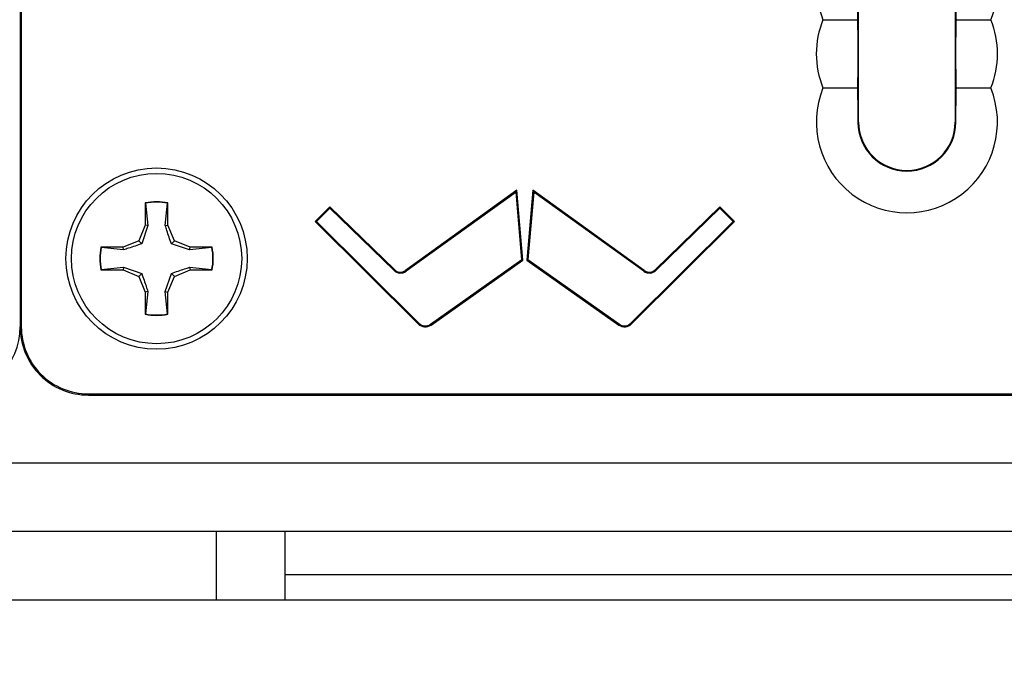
# Model space of a CAD drawing. Header units: inches. Extents: x 0.3 to 33.8, y 0.2 to 21.7.
# Tile 96 of 192: x 12.802 to 12.982, y 15.39 to 15.506. Entities that reach past the tile are written whole.
import ezdxf

# ---------------------------------------------------------------- set-up
doc = ezdxf.new("R2010")
doc.units = ezdxf.units.IN
doc.header["$MEASUREMENT"] = 0
doc.layers.add('BORDERS', color=7, linetype='Continuous')
doc.styles.add('SLDTEXTSTYLE0', font='TXT', dxfattribs={"width": 0.75})
doc.dimstyles.new('SLDDIMSTYLE1', dxfattribs={"dimtxt": 0.1377952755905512, "dimasz": 0.13, "dimexe": 0, "dimexo": 0.0625, "dimgap": 0.0344488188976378, "dimtad": 1, "dimdec": 3, "dimlfac": 10, "dimrnd": 1e-09, "dimzin": 12, "dimdsep": 46, "dimtxsty": 'SLDTEXTSTYLE0', "dimsah": 1, "dimcen": 0.09, "dimadec": 0, "dimazin": 3, "dimtfac": 1, "dimtdec": 3, "dimtmove": 0, "dimatfit": 0, "dimfxl": 0, "dimfrac": 2, "dimtolj": 1, "dimtzin": 12, "dimarcsym": 0})

# ---------------------------------------------------------------- blocks, each defined once
blk = doc.blocks.new('_D_5')
at = {"layer": 'BORDERS'}
for p, q in [((13.95321977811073, 15.92580063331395), (13.95321977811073, 16.17580063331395)), ((13.16642035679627, 15.92580063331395), (13.99258985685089, 15.92580063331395)), ((13.95321977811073, 15.92580063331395), (13.95321977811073, 15.17630063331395)), ((13.52830317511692, 15.70799446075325), (13.52830317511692, 15.74997895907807)), ((13.52830317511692, 15.74997895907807), (13.74705317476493, 15.74997895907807)), ((13.74705317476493, 15.74997895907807), (13.74705317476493, 15.70799446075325)), ((13.52830317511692, 15.40254826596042), (13.52830317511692, 15.36056376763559)), ((13.74705317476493, 15.3605637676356), (13.74705317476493, 15.40254826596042)), ((13.52830317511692, 15.36056376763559), (13.74705317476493, 15.3605637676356)), ((12.87489383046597, 15.17630063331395), (13.99258985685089, 15.17630063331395)), ((13.95321977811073, 15.17630063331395), (13.95321977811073, 14.92630063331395))]:
    blk.add_line(p, q, dxfattribs=at)
for points in [[(13.95321977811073, 15.92580063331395), (13.97321977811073, 16.05580063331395), (13.93321977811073, 16.05580063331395)], [(13.95321977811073, 15.17630063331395), (13.93321977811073, 15.04630063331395), (13.97321977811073, 15.04630063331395)]]:
    blk.add_solid(points, dxfattribs=at)
at = {"layer": 'BORDERS', "char_height": 0.1377952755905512, "attachment_point": 1, "rotation": 90.00000000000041, "style": 'SLDTEXTSTYLE0'}
for s, insert in [('7.495', (13.77559233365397, 15.32618670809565)), ('190', (13.56942573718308, 15.40254826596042))]:
    blk.add_mtext(s, dxfattribs=dict(at, insert=insert))

msp = doc.modelspace()

# ---------------------------------------------------------------- linework, layer by layer
at = {"color": 7, "linetype": 'Continuous', "lineweight": 25}
for p, q in [((12.80205027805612, 15.67480063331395), (12.80205027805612, 15.44980063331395)), ((12.80205027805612, 15.67480063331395), (12.80205027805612, 15.44980063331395)), ((12.80226846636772, 15.67480063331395), (12.80226846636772, 15.44980063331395)), ((12.95570027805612, 15.48730063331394), (12.95570027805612, 15.58695394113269)), ((12.97340027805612, 15.58695394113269), (12.97340027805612, 15.48730063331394)), ((12.94917180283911, 15.50605063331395), (12.95548840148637, 15.50605063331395)), ((12.94917180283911, 15.49355063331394), (12.95548840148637, 15.49355063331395)), ((12.9555698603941, 15.48730063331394), (12.95570027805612, 15.48730063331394)), ((12.97353069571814, 15.48730063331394), (12.97340027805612, 15.48730063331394)), ((12.89309308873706, 15.47480378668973), (12.87267167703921, 15.46012521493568)), ((12.89294480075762, 15.47448171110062), (12.87277380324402, 15.4599831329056)), ((12.89294480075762, 15.47448171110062), (12.89309308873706, 15.47480378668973)), ((12.8939931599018, 15.46212152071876), (12.89294480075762, 15.47448171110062)), ((12.89417597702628, 15.46203649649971), (12.89309308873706, 15.47480378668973)), ((12.8960074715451, 15.47480378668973), (12.89492458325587, 15.46203649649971)), ((12.89615575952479, 15.47448171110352), (12.89510740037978, 15.462121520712)), ((12.89615575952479, 15.47448171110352), (12.8960074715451, 15.47480378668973)), ((12.91642888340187, 15.46012521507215), (12.8960074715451, 15.47480378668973)), ((12.91632675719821, 15.45998313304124), (12.89615575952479, 15.47448171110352)), ((12.82503816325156, 15.47243493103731), (12.82497027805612, 15.47249051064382)), ((12.82497027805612, 15.47249051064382), (12.82497027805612, 15.46843557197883)), ((12.82503816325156, 15.47243493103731), (12.82544917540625, 15.46834031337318)), ((12.82865138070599, 15.46834031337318), (12.82906239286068, 15.47243493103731)), ((12.82906239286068, 15.47243493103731), (12.82913027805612, 15.47249051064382)), ((12.82913027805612, 15.46843557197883), (12.82913027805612, 15.47249051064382)), ((12.85882372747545, 15.47176078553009), (12.85613856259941, 15.46907199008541)), ((12.85882551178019, 15.47151494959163), (12.85638634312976, 15.46907248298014)), ((12.87062995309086, 15.4602769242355), (12.85882372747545, 15.47176078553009)), ((12.85882551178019, 15.47151494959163), (12.85882372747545, 15.47176078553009)), ((12.87050794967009, 15.46015149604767), (12.85882551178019, 15.47151494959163)), ((12.93027683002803, 15.47176078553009), (12.91847060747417, 15.46027692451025)), ((12.93027504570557, 15.47151494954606), (12.9185926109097, 15.46015149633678)), ((12.93027504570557, 15.47151494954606), (12.93027683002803, 15.47176078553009)), ((12.93271421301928, 15.4690724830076), (12.93027504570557, 15.47151494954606)), ((12.93296199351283, 15.46907199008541), (12.93027683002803, 15.47176078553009)), ((12.82497027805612, 15.46843557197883), (12.82378261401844, 15.46556829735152)), ((12.82544917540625, 15.46834031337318), (12.82433461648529, 15.46501629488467)), ((12.82544917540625, 15.46834031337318), (12.82497027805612, 15.46843557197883)), ((12.82865138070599, 15.46834031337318), (12.82913027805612, 15.46843557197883)), ((12.8303179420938, 15.46556829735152), (12.82913027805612, 15.46843557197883)), ((12.85638634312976, 15.46907248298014), (12.85613856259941, 15.46907199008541)), ((12.85613856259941, 15.46907199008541), (12.87500855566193, 15.45032623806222)), ((12.85638634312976, 15.46907248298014), (12.87513187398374, 15.45045037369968)), ((12.9139686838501, 15.45045037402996), (12.93271421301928, 15.4690724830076)), ((12.91409200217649, 15.45032623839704), (12.93296199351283, 15.46907199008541)), ((12.93271421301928, 15.4690724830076), (12.93296199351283, 15.46907199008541)), ((12.82378261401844, 15.46556829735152), (12.82091533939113, 15.46438063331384)), ((12.82433461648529, 15.46501629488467), (12.82378261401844, 15.46556829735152)), ((12.82976593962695, 15.46501629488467), (12.8303179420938, 15.46556829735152)), ((12.83308995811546, 15.46390173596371), (12.82976593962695, 15.46501629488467)), ((12.83318521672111, 15.46438063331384), (12.8303179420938, 15.46556829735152)), ((12.82091533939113, 15.46438063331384), (12.81686040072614, 15.46438063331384)), ((12.81691598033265, 15.4643127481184), (12.81686040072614, 15.46438063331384)), ((12.82101059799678, 15.46390173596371), (12.81691598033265, 15.4643127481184)), ((12.82101059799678, 15.46390173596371), (12.82091533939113, 15.46438063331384)), ((12.83308995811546, 15.46390173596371), (12.83318521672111, 15.46438063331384)), ((12.83718457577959, 15.4643127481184), (12.83308995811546, 15.46390173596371)), ((12.8372401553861, 15.46438063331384), (12.83318521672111, 15.46438063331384)), ((12.83718457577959, 15.4643127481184), (12.8372401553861, 15.46438063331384)), ((12.87724078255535, 15.4502743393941), (12.8939931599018, 15.46212152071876)), ((12.87734181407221, 15.45013147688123), (12.89417597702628, 15.46203649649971)), ((12.8939931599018, 15.46212152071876), (12.89417597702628, 15.46203649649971)), ((12.89510740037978, 15.462121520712), (12.89492458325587, 15.46203649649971)), ((12.89492458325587, 15.46203649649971), (12.91175874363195, 15.45013147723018)), ((12.89510740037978, 15.462121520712), (12.91185977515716, 15.45027433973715)), ((12.81691598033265, 15.46028851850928), (12.81686040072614, 15.46022063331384)), ((12.81686040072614, 15.46022063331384), (12.82091533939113, 15.46022063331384)), ((12.81691598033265, 15.46028851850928), (12.82101059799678, 15.46069953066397)), ((12.82101059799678, 15.46069953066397), (12.82091533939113, 15.46022063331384)), ((12.82091533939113, 15.46022063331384), (12.82378261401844, 15.45903296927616)), ((12.82101059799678, 15.46069953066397), (12.82433461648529, 15.45958497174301)), ((12.82433461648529, 15.45958497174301), (12.82378261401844, 15.45903296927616)), ((12.82865138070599, 15.4562609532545), (12.82976593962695, 15.45958497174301)), ((12.82976593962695, 15.45958497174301), (12.8303179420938, 15.45903296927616)), ((12.8303179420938, 15.45903296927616), (12.83318521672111, 15.46022063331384)), ((12.83308995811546, 15.46069953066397), (12.83718457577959, 15.46028851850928)), ((12.83308995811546, 15.46069953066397), (12.83318521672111, 15.46022063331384)), ((12.83318521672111, 15.46022063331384), (12.8372401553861, 15.46022063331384)), ((12.83718457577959, 15.46028851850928), (12.8372401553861, 15.46022063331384)), ((12.87050794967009, 15.46015149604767), (12.87062995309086, 15.4602769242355)), ((12.87277380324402, 15.4599831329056), (12.87267167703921, 15.46012521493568)), ((12.91632675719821, 15.45998313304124), (12.91642888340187, 15.46012521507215)), ((12.9185926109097, 15.46015149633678), (12.91847060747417, 15.46027692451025)), ((12.82378261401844, 15.45903296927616), (12.82497027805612, 15.45616569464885)), ((12.82913027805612, 15.45616569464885), (12.8303179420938, 15.45903296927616)), ((12.82544917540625, 15.4562609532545), (12.82497027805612, 15.45616569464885)), ((12.82497027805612, 15.45616569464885), (12.82497027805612, 15.45211075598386)), ((12.82544917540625, 15.4562609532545), (12.82503816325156, 15.45216633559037)), ((12.82906239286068, 15.45216633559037), (12.82865138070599, 15.4562609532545)), ((12.82865138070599, 15.4562609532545), (12.82913027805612, 15.45616569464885)), ((12.82913027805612, 15.45211075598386), (12.82913027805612, 15.45616569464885)), ((12.82503816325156, 15.45216633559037), (12.82497027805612, 15.45211075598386)), ((12.82906239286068, 15.45216633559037), (12.82913027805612, 15.45211075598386)), ((12.87513187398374, 15.45045037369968), (12.87500855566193, 15.45032623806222)), ((12.87724078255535, 15.4502743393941), (12.87734181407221, 15.45013147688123)), ((12.91185977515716, 15.45027433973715), (12.91175874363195, 15.45013147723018)), ((12.9139686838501, 15.45045037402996), (12.91409200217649, 15.45032623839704)), ((12.80205027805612, 15.44980063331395), (12.80226846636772, 15.44980063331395)), ((12.81455027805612, 15.43751882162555), (13.11455027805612, 15.43751882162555)), ((12.81455027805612, 15.43751882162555), (12.81455027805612, 15.43730063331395)), ((12.81455027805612, 15.43730063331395), (13.11455027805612, 15.43730063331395)), ((13.12555763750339, 15.42480063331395), (12.22555763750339, 15.42480063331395)), ((13.12555763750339, 15.41230063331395), (12.22555763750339, 15.41230063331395)), ((12.83805763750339, 15.39980063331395), (12.83805763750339, 15.41230063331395)), ((12.85055763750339, 15.41230063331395), (12.85055763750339, 15.39980063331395)), ((12.85055763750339, 15.40442661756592), (13.08805763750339, 15.40442661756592)), ((12.50055763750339, 15.39980063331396), (13.32555763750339, 15.39980063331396))]:
    msp.add_line(p, q, dxfattribs=at)
for centre, radius in [((12.82705027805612, 15.46230063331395), 0.01660000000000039), ((12.82705027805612, 15.46230063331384), 0.01560000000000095)]:
    msp.add_circle(centre, radius, dxfattribs=at)
for centre, radius, start, end in [((12.96455027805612, 15.51230063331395), 0.01660000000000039, 157.8825750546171, 202.117424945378), ((12.96455027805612, 15.51230063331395), 0.01660000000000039, 337.8825750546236, 22.11742494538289), ((12.96455027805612, 15.49980063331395), 0.01660000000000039, 157.8825750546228, 202.1174249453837), ((12.96455027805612, 15.49980063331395), 0.01660000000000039, 337.8825750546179, 22.11742494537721), ((12.96455027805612, 15.48730063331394), 0.01659999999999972, 157.8825750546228, 22.11742494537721), ((12.96455027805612, 15.48730063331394), 0.008980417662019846, 180, 0), ((12.96455027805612, 15.48730063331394), 0.00885000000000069, 180, 0), ((12.96455027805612, 15.48730063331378), 0.008850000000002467, 180, 0), ((12.82705027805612, 15.46230063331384), 0.01040000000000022, 78.46304096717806, 101.5369590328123), ((12.82705027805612, 15.46230063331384), 0.01033211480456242, 78.77024530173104, 101.229754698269), ((12.82705027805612, 15.46230063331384), 0.01040000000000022, 168.4630409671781, 191.5369590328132), ((12.82705027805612, 15.46230063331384), 0.01033211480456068, 168.7702453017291, 191.229754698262), ((12.82705027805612, 15.46230063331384), 0.01033211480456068, 348.7702453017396, 11.22975469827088), ((12.82705027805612, 15.46230063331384), 0.01040000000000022, 348.4630409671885, 11.53695903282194), ((12.87174135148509, 15.46141952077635), 0.001768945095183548, 225.7929955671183, 305.7079532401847), ((12.87174135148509, 15.46141952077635), 0.001593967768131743, 225.7929955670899, 305.707953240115), ((12.91735920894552, 15.46141952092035), 0.001768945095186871, 234.2920472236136, 314.2070111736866), ((12.91735920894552, 15.46141952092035), 0.001593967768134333, 234.2920472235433, 314.2070111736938), ((12.82705027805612, 15.46230063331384), 0.01040000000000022, 258.4630409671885, 281.5369590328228), ((12.82705027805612, 15.46230063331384), 0.01033211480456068, 258.7702453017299, 281.2297546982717), ((12.87629107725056, 15.45161725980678), 0.001819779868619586, 225.1892415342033, 305.2677223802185), ((12.87629107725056, 15.45161725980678), 0.001644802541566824, 225.1892415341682, 305.2677223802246), ((12.91280948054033, 15.45161726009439), 0.001819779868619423, 234.7322742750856, 314.8107605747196), ((12.91280948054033, 15.45161726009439), 0.001644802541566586, 234.7322742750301, 314.8107605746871), ((12.78955027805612, 15.44980063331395), 0.01250000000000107, 270.0000000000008, 0), ((12.81455027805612, 15.44980063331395), 0.01250000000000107, 180, 270.0000000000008), ((12.81455027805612, 15.44980063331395), 0.01228181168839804, 180, 270.0000000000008)]:
    msp.add_arc(centre, radius, start, end, dxfattribs=at)
for points, knots in [([(12.95548840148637, 15.51855063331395), (12.95550867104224, 15.51762410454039), (12.9555464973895, 15.51589504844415), (12.95557539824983, 15.51296009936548), (12.95556236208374, 15.50967922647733), (12.95552115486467, 15.50746196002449), (12.95549193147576, 15.50620273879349), (12.95548840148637, 15.50605063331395)], [0, 0, 0, 0, 0.2423631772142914, 0.4522898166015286, 0.6637081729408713, 0.9593782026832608, 0.9999999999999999, 0.9999999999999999, 0.9999999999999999, 0.9999999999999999]), ([(12.97361215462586, 15.50605063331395), (12.97359109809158, 15.50701505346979), (12.97355262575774, 15.50877714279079), (12.97352491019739, 15.51175358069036), (12.97353955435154, 15.5150390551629), (12.97358092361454, 15.51721130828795), (12.97360968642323, 15.51844478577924), (12.97361215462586, 15.51855063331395)], [0, 0, 0, 0, 0.2519807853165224, 0.4603933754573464, 0.6701424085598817, 0.9716941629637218, 0.9999999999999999, 0.9999999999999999, 0.9999999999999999, 0.9999999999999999]), ([(12.95548840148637, 15.50605063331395), (12.95550867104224, 15.50512410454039), (12.9555464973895, 15.50339504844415), (12.95557539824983, 15.50046009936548), (12.95556236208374, 15.49717922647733), (12.95552115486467, 15.49496196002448), (12.95549193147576, 15.49370273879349), (12.95548840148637, 15.49355063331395)], [0, 0, 0, 0, 0.2423631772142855, 0.4522898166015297, 0.6637081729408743, 0.9593782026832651, 1, 1, 1, 1]), ([(12.97361215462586, 15.49355063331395), (12.97359109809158, 15.49451505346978), (12.97355262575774, 15.4962771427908), (12.97352491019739, 15.49925358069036), (12.97353955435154, 15.5025390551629), (12.97358092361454, 15.50471130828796), (12.97360968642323, 15.50594478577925), (12.97361215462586, 15.50605063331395)], [0, 0, 0, 0, 0.2519807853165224, 0.4603933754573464, 0.6701424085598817, 0.9716941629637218, 0.9999999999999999, 0.9999999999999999, 0.9999999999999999, 0.9999999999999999]), ([(12.97361215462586, 15.50605063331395), (12.97526971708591, 15.50605063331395), (12.97740802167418, 15.50605063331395), (12.97946605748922, 15.50605063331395), (12.97992875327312, 15.50605063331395)], [0, 0, 0, 0, 0.7751760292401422, 1, 1, 1, 1]), ([(12.95548840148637, 15.49355063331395), (12.95550645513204, 15.49272902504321), (12.95554326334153, 15.49105391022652), (12.95556798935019, 15.48885518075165), (12.95556953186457, 15.48757359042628), (12.9555698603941, 15.48730063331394)], [0, 0, 0, 0, 0.4310434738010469, 0.8788218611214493, 1, 1, 1, 1]), ([(12.97353069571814, 15.48730063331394), (12.97353437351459, 15.48822271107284), (12.97354339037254, 15.49048337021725), (12.97358658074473, 15.49240989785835), (12.97361215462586, 15.49355063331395)], [0, 0, 0, 0, 0.4078800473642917, 1, 1, 1, 1]), ([(12.97361215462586, 15.49355063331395), (12.97526971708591, 15.49355063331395), (12.97740802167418, 15.49355063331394), (12.97946605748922, 15.49355063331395), (12.97992875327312, 15.49355063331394)], [0, 0, 0, 0, 0.7751760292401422, 1, 1, 1, 1]), ([(12.82976593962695, 15.46501629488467), (12.82947830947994, 15.46584512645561), (12.82907064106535, 15.46701985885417), (12.82874675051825, 15.4680399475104), (12.82865138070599, 15.46834031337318)], [0, 0, 0, 0, 0.7055492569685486, 1, 1, 1, 1]), ([(12.82433461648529, 15.46501629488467), (12.82350578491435, 15.46472866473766), (12.82233105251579, 15.46432099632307), (12.82131096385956, 15.46399710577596), (12.82101059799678, 15.46390173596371)], [0, 0, 0, 0, 0.705549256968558, 1, 1, 1, 1]), ([(12.82433461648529, 15.45958497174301), (12.82462224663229, 15.45875614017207), (12.82502991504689, 15.45758140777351), (12.82535380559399, 15.45656131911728), (12.82544917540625, 15.4562609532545)], [0, 0, 0, 0, 0.7055492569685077, 1, 1, 1, 1]), ([(12.82976593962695, 15.45958497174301), (12.83059477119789, 15.45987260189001), (12.83176950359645, 15.46028027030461), (12.83278959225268, 15.46060416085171), (12.83308995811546, 15.46069953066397)], [0, 0, 0, 0, 0.7055492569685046, 1, 1, 1, 1])]:
    msp.add_open_spline(points, degree=3, knots=knots, dxfattribs=at)

# ---------------------------------------------------------------- dimensions: what is measured, and where the dimension line sits
at = {"layer": 'BORDERS'}
dim = msp.add_linear_dim(base=(13.95321977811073, 15.17630063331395), p1=(13.12705027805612, 15.92580063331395), p2=(12.83552375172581, 15.17630063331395), angle=90.0000000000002, dimstyle='SLDDIMSTYLE1', dxfattribs=at)
dim.commit()
dim.dimension.update_dxf_attribs({"geometry": '_D_5', "text_midpoint": (13.95321977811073, 15.55527136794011), "dimtype": 160})

doc.saveas('drawing.dxf')
